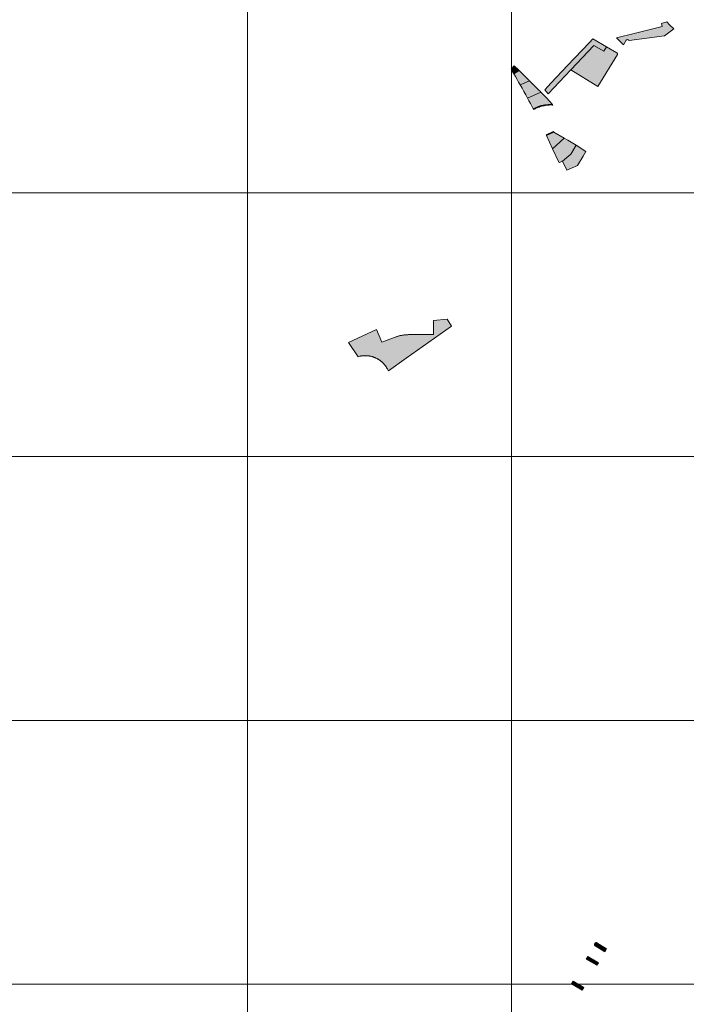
# Model space of a CAD drawing. Header units: metres. Extents: x 191568 to 204791, y 316774 to 325272.
# Tile 32 of 93: x 199559 to 199811, y 319818 to 320191. Entities that reach past the tile are written whole.
import ezdxf

# ---------------------------------------------------------------- set-up
doc = ezdxf.new("R2010")
doc.units = ezdxf.units.M
doc.layers.add('0-MEETLOCATIES-100x100m', color=1, linetype='Continuous', lineweight=13)
doc.layers.add('Gekoppeld_blokhaag', color=7, linetype='Continuous', lineweight=0)

# ---------------------------------------------------------------- blocks, each defined once
blk = doc.blocks.new('*U13')
at = {"layer": '0-MEETLOCATIES-100x100m'}
blk.add_lwpolyline([(-50, 50), (50, 50), (50, -50), (-50, -50)], close=True, dxfattribs=at)
blk = doc.blocks.new('*U14')
at = {"layer": '0-MEETLOCATIES-100x100m', "color": 0, "linetype": 'ByBlock', "lineweight": -2, "transparency": 16777216}
for p in [(1400, 2500), (1500, 2500), (1600, 2500), (1400, 2400), (1500, 2400), (1600, 2400), (1400, 2300), (1500, 2300), (1600, 2300), (1400, 2200), (1500, 2200), (1600, 2200), (1400, 2100), (1500, 2100), (1600, 2100)]:
    blk.add_blockref('*U13', p, dxfattribs=at)

msp = doc.modelspace()

# ---------------------------------------------------------------- hatches: boundary and pattern name
at = {"layer": 'Gekoppeld_blokhaag', "extrusion": (0, 0, -1)}
for points in [[(-199787.58, 320181.8), (-199788.62, 320183.48), (-199788.97, 320183.72), (-199789.34, 320183.66), (-199789.75, 320183.41), (-199803.2, 320185.18), (-199806.69, 320187.84), (-199806.7, 320187.85), (-199805.12, 320189.22), (-199803.98, 320190.43), (-199801.95, 320189.9), (-199802.24, 320188.74), (-199792.17, 320186.18), (-199784.88, 320184.42)], [(-199759.08, 320163.22), (-199767.63, 320172.28), (-199776.36, 320181.53), (-199780.08, 320179.33), (-199781.1, 320181.05), (-199776.03, 320184.05), (-199774.69, 320182.64), (-199766.41, 320173.95), (-199760.21, 320167.35), (-199757.78, 320164.64)], [(-199753.34, 320157.44), (-199755.19, 320158.32), (-199756.44, 320158.71), (-199757.72, 320158.99), (-199759.02, 320159.16), (-199760.33, 320159.2), (-199760.57, 320159.2), (-199759.53, 320160.38), (-199758.47, 320161.55), (-199757.39, 320162.69), (-199756.29, 320163.82), (-199751.23, 320161.49), (-199751.76, 320160.49), (-199752.29, 320159.47), (-199752.82, 320158.46)]]:
    msp.add_hatch(color=1, dxfattribs=at).paths.add_polyline_path(points)
at = {"layer": 'Gekoppeld_blokhaag'}
for points in [[(199767.63, 320172.28), (199777.87, 320165.99), (199785.29, 320178.06), (199785.3, 320178.45), (199785.08, 320178.69), (199781.1, 320181.05), (199780.08, 320179.33), (199776.36, 320181.53)], [(199745.85, 320171.02), (199747.76, 320172.25), (199746.2, 320173.79), (199744.95, 320172.5), (199745.4, 320171.76)], [(199746.03, 320170.72), (199746.63, 320169.7), (199747.23, 320168.67), (199747.82, 320167.65), (199748.41, 320166.62), (199751.98, 320168.08), (199748.01, 320172)], [(199748.41, 320166.62), (199749.13, 320165.34), (199749.84, 320164.07), (199750.54, 320162.78), (199751.23, 320161.49), (199756.29, 320163.82), (199755.96, 320164.15), (199755.63, 320164.48), (199751.98, 320168.08)], [(199760.57, 320159.2), (199760.33, 320159.2), (199759.02, 320159.16), (199757.72, 320158.99), (199756.44, 320158.71), (199755.19, 320158.32), (199753.34, 320157.44), (199753.47, 320157.19), (199753.67, 320157.3), (199753.87, 320157.41), (199754.08, 320157.52), (199754.28, 320157.62), (199754.49, 320157.72), (199754.7, 320157.82), (199754.92, 320157.91), (199755.13, 320158), (199755.35, 320158.08), (199755.56, 320158.17), (199755.78, 320158.24), (199756, 320158.32), (199756.22, 320158.39), (199756.45, 320158.45), (199756.67, 320158.51), (199756.89, 320158.57), (199757.12, 320158.62), (199757.35, 320158.67), (199757.57, 320158.72), (199757.8, 320158.76), (199758.03, 320158.8), (199758.26, 320158.83), (199758.49, 320158.86), (199758.72, 320158.89), (199758.95, 320158.91), (199759.18, 320158.92), (199759.41, 320158.94), (199759.64, 320158.95), (199759.87, 320158.95), (199760.11, 320158.95), (199760.34, 320158.95), (199760.57, 320158.94), (199760.8, 320158.93), (199760.68, 320159.07)], [(199769.59, 320143.66), (199766.47, 320145.62), (199765.14, 320146.41), (199760.72, 320142.3), (199763.02, 320137.28), (199763.32, 320137.1), (199764.46, 320137.6), (199767.64, 320140.33)], [(199764.46, 320137.6), (199766.15, 320134.28), (199770.1, 320136.02), (199772.34, 320139.56), (199773.34, 320141.3), (199769.59, 320143.66), (199767.64, 320140.33)], [(199706.3, 320071.87), (199706.04, 320071.87), (199705.78, 320071.86), (199705.52, 320071.85), (199705.26, 320071.84), (199705, 320071.82), (199704.74, 320071.79), (199704.48, 320071.76), (199704.23, 320071.73), (199703.97, 320071.69), (199703.71, 320071.65), (199703.46, 320071.6), (199703.2, 320071.55), (199702.95, 320071.49), (199702.7, 320071.43), (199702.44, 320071.37), (199702.19, 320071.3), (199701.94, 320071.23), (199701.7, 320071.15), (199701.45, 320071.07), (199701.2, 320070.98), (199700.96, 320070.89), (199695.95, 320068.98), (199693.94, 320073.85), (199683.29, 320068.84), (199687.02, 320063.5), (199687.66, 320063.7), (199687.83, 320063.73), (199687.99, 320063.76), (199688.16, 320063.79), (199688.32, 320063.81), (199688.49, 320063.83), (199688.66, 320063.85), (199688.82, 320063.87), (199688.99, 320063.88), (199689.16, 320063.89), (199689.33, 320063.9), (199689.49, 320063.9), (199689.66, 320063.91), (199689.83, 320063.9), (199690, 320063.9), (199690.16, 320063.89), (199690.33, 320063.88), (199690.5, 320063.87), (199690.67, 320063.85), (199690.83, 320063.83), (199691, 320063.81), (199691.17, 320063.79), (199691.33, 320063.76), (199691.5, 320063.73), (199691.66, 320063.69), (199691.82, 320063.66), (199691.99, 320063.62), (199692.15, 320063.57), (199692.31, 320063.53), (199692.47, 320063.48), (199692.63, 320063.43), (199692.79, 320063.38), (199692.95, 320063.32), (199693.11, 320063.26), (199693.26, 320063.2), (199693.42, 320063.13), (199693.57, 320063.07), (199693.72, 320063), (199693.87, 320062.92), (199694.02, 320062.85), (199694.17, 320062.77), (199694.32, 320062.69), (199694.47, 320062.61), (199694.61, 320062.52), (199694.75, 320062.43), (199694.89, 320062.34), (199695.03, 320062.25), (199695.17, 320062.15), (199695.31, 320062.05), (199695.44, 320061.95), (199695.57, 320061.85), (199695.7, 320061.75), (199695.83, 320061.64), (199695.96, 320061.53), (199696.09, 320061.42), (199696.21, 320061.3), (199696.33, 320061.19), (199696.45, 320061.07), (199696.57, 320060.95), (199696.68, 320060.82), (199696.79, 320060.7), (199696.9, 320060.57), (199697.01, 320060.45), (199697.12, 320060.32), (199697.22, 320060.18), (199697.32, 320060.05), (199697.42, 320059.91), (199697.52, 320059.78), (199697.61, 320059.64), (199697.7, 320059.5), (199697.79, 320059.35), (199697.88, 320059.21), (199697.96, 320059.07), (199698.52, 320058.2), (199705.19, 320062.9), (199722.42, 320075.03), (199720.7, 320077.73), (199715.55, 320077.21), (199715.55, 320071.87)], [(199781.02, 319838.79), (199781.12, 319838.98), (199777.5, 319841.3), (199777.49, 319841.3), (199777.49, 319841.31), (199777.48, 319841.31), (199777.47, 319841.32), (199777.46, 319841.32), (199777.46, 319841.33), (199777.45, 319841.33), (199777.44, 319841.33), (199777.44, 319841.34), (199777.43, 319841.34), (199777.42, 319841.35), (199777.41, 319841.35), (199777.41, 319841.35), (199777.4, 319841.35), (199777.39, 319841.36), (199777.38, 319841.36), (199777.37, 319841.36), (199777.37, 319841.37), (199777.36, 319841.37), (199777.35, 319841.37), (199777.34, 319841.37), (199777.33, 319841.37), (199777.33, 319841.38), (199777.32, 319841.38), (199777.31, 319841.38), (199777.3, 319841.38), (199777.29, 319841.38), (199777.28, 319841.38), (199777.28, 319841.38), (199777.27, 319841.38), (199777.26, 319841.39), (199777.25, 319841.39), (199777.24, 319841.39), (199777.23, 319841.39), (199777.23, 319841.39), (199777.22, 319841.39), (199777.21, 319841.39), (199777.2, 319841.39), (199777.19, 319841.39), (199777.18, 319841.38), (199777.18, 319841.38), (199777.17, 319841.38), (199777.16, 319841.38), (199777.15, 319841.38), (199777.14, 319841.38), (199777.14, 319841.38), (199777.13, 319841.38), (199777.12, 319841.37), (199777.11, 319841.37), (199777.1, 319841.37), (199777.09, 319841.37), (199777.09, 319841.37), (199777.08, 319841.36), (199777.07, 319841.36), (199777.06, 319841.36), (199777.06, 319841.35), (199777.05, 319841.35), (199777.04, 319841.35), (199777.03, 319841.35), (199777.02, 319841.34), (199777.02, 319841.34), (199777.01, 319841.33), (199777, 319841.33), (199777, 319841.33), (199776.99, 319841.32), (199776.98, 319841.32), (199776.97, 319841.31), (199776.97, 319841.31), (199776.96, 319841.3), (199776.95, 319841.3), (199776.95, 319841.3), (199776.94, 319841.29), (199776.93, 319841.29), (199776.93, 319841.28), (199776.92, 319841.27), (199776.91, 319841.27), (199776.91, 319841.26), (199776.9, 319841.26), (199776.9, 319841.25), (199776.89, 319841.25), (199776.88, 319841.24), (199776.88, 319841.23), (199776.87, 319841.23), (199776.87, 319841.22), (199776.86, 319841.22), (199776.86, 319841.21), (199776.85, 319841.2), (199776.85, 319841.2), (199776.84, 319841.19), (199776.84, 319841.18), (199776.83, 319841.18), (199776.83, 319841.17), (199776.82, 319841.16), (199776.59, 319840.74), (199776.59, 319840.74), (199776.59, 319840.73), (199776.58, 319840.72), (199776.58, 319840.71), (199776.58, 319840.7), (199776.58, 319840.69), (199776.58, 319840.68), (199776.57, 319840.68), (199776.57, 319840.67), (199776.57, 319840.66), (199776.57, 319840.65), (199776.57, 319840.64), (199776.57, 319840.63), (199776.57, 319840.62), (199776.57, 319840.61), (199776.57, 319840.6), (199776.57, 319840.59), (199776.57, 319840.59), (199776.57, 319840.58), (199776.57, 319840.57), (199776.57, 319840.56), (199776.57, 319840.55), (199776.57, 319840.54), (199776.57, 319840.53), (199776.57, 319840.52), (199776.57, 319840.51), (199776.57, 319840.5), (199776.57, 319840.5), (199776.58, 319840.49), (199776.58, 319840.48), (199776.58, 319840.47), (199776.58, 319840.46), (199776.58, 319840.45), (199776.59, 319840.44), (199776.59, 319840.43), (199776.59, 319840.43), (199776.59, 319840.42), (199776.6, 319840.41), (199776.6, 319840.4), (199776.6, 319840.39), (199776.61, 319840.38), (199776.61, 319840.38), (199776.62, 319840.37), (199776.62, 319840.36), (199776.62, 319840.35), (199776.63, 319840.34), (199776.63, 319840.34), (199776.64, 319840.33), (199776.64, 319840.32), (199776.65, 319840.31), (199776.65, 319840.31), (199776.66, 319840.3), (199776.66, 319840.29), (199776.67, 319840.28), (199776.67, 319840.28), (199776.68, 319840.27), (199776.68, 319840.26), (199776.69, 319840.25), (199776.69, 319840.25), (199776.7, 319840.24), (199776.71, 319840.23), (199776.71, 319840.23), (199776.72, 319840.22), (199776.73, 319840.22), (199776.73, 319840.21), (199776.74, 319840.2), (199776.75, 319840.2), (199776.75, 319840.19), (199776.76, 319840.19), (199776.77, 319840.18), (199776.77, 319840.18), (199776.78, 319840.17), (199776.79, 319840.16), (199776.8, 319840.16), (199776.8, 319840.15), (199776.81, 319840.15), (199780.52, 319837.92)]]:
    msp.add_hatch(color=1, dxfattribs=at).paths.add_polyline_path(points)

# ---------------------------------------------------------------- linework, layer by layer
at = {"layer": 'Gekoppeld_blokhaag', "color": 1, "flags": 128}
for points in [[(199787.58, 320181.8), (199788.62, 320183.48), (199788.97, 320183.72), (199789.34, 320183.66), (199789.75, 320183.41), (199803.2, 320185.18), (199806.69, 320187.84), (199806.7, 320187.85), (199805.12, 320189.22), (199803.98, 320190.43), (199801.95, 320189.9), (199802.24, 320188.74), (199792.17, 320186.18), (199784.88, 320184.42)], [(199759.08, 320163.22), (199767.63, 320172.28), (199776.36, 320181.53), (199780.08, 320179.33), (199781.1, 320181.05), (199776.03, 320184.05), (199774.69, 320182.64), (199766.41, 320173.95), (199760.21, 320167.35), (199757.78, 320164.64)], [(199767.63, 320172.28), (199777.87, 320165.99), (199785.29, 320178.06), (199785.3, 320178.45), (199785.08, 320178.69), (199781.1, 320181.05), (199780.08, 320179.33), (199776.36, 320181.53)], [(199745.85, 320171.02), (199747.76, 320172.25), (199746.2, 320173.79), (199744.95, 320172.5), (199745.4, 320171.76)], [(199745.85, 320171.02), (199746.03, 320170.72), (199748.01, 320172), (199747.76, 320172.25)], [(199746.03, 320170.72), (199746.63, 320169.7), (199747.23, 320168.67), (199747.82, 320167.65), (199748.41, 320166.62), (199748.41, 320166.62), (199751.98, 320168.08), (199748.01, 320172), (199746.03, 320170.72)], [(199748.41, 320166.62), (199749.13, 320165.34), (199749.84, 320164.07), (199750.54, 320162.78), (199751.23, 320161.49), (199751.23, 320161.49), (199756.29, 320163.82), (199755.96, 320164.15), (199755.63, 320164.48), (199751.98, 320168.08), (199748.41, 320166.62)], [(199753.34, 320157.44), (199755.19, 320158.32), (199756.44, 320158.71), (199757.72, 320158.99), (199759.02, 320159.16), (199760.33, 320159.2), (199760.57, 320159.2), (199760.57, 320159.2), (199759.53, 320160.38), (199758.47, 320161.55), (199757.39, 320162.69), (199756.29, 320163.82), (199756.29, 320163.82), (199751.23, 320161.49), (199751.23, 320161.49), (199751.76, 320160.49), (199752.29, 320159.47), (199752.82, 320158.46), (199753.34, 320157.44)], [(199760.57, 320159.2), (199760.33, 320159.2), (199759.02, 320159.16), (199757.72, 320158.99), (199756.44, 320158.71), (199755.19, 320158.32), (199753.34, 320157.44), (199753.47, 320157.19), (199753.47, 320157.19), (199753.67, 320157.3), (199753.87, 320157.41), (199754.08, 320157.52), (199754.28, 320157.62), (199754.49, 320157.72), (199754.7, 320157.82), (199754.92, 320157.91), (199755.13, 320158), (199755.35, 320158.08), (199755.56, 320158.17), (199755.78, 320158.24), (199756, 320158.32), (199756.22, 320158.39), (199756.45, 320158.45), (199756.67, 320158.51), (199756.89, 320158.57), (199757.12, 320158.62), (199757.35, 320158.67), (199757.57, 320158.72), (199757.8, 320158.76), (199758.03, 320158.8), (199758.26, 320158.83), (199758.49, 320158.86), (199758.72, 320158.89), (199758.95, 320158.91), (199759.18, 320158.92), (199759.41, 320158.94), (199759.64, 320158.95), (199759.87, 320158.95), (199760.11, 320158.95), (199760.34, 320158.95), (199760.57, 320158.94), (199760.8, 320158.93), (199760.8, 320158.93), (199760.68, 320159.07)], [(199761.23, 320148.7), (199760.87, 320148.92), (199758.27, 320147.64), (199758.42, 320147.32)], [(199760.72, 320142.3), (199765.14, 320146.41), (199761.23, 320148.7), (199758.42, 320147.32)], [(199769.59, 320143.66), (199766.47, 320145.62), (199765.14, 320146.41), (199760.72, 320142.3), (199763.02, 320137.28), (199763.32, 320137.1), (199764.46, 320137.6), (199767.64, 320140.33)], [(199764.46, 320137.6), (199766.15, 320134.28), (199770.1, 320136.02), (199772.34, 320139.56), (199773.34, 320141.3), (199769.59, 320143.66), (199767.64, 320140.33)], [(199706.3, 320071.87), (199706.04, 320071.87), (199705.78, 320071.86), (199705.52, 320071.85), (199705.26, 320071.84), (199705, 320071.82), (199704.74, 320071.79), (199704.48, 320071.76), (199704.23, 320071.73), (199703.97, 320071.69), (199703.71, 320071.65), (199703.46, 320071.6), (199703.2, 320071.55), (199702.95, 320071.49), (199702.7, 320071.43), (199702.44, 320071.37), (199702.19, 320071.3), (199701.94, 320071.23), (199701.7, 320071.15), (199701.45, 320071.07), (199701.2, 320070.98), (199700.96, 320070.89), (199700.96, 320070.89), (199695.95, 320068.98), (199693.94, 320073.85), (199683.29, 320068.84), (199687.02, 320063.5), (199687.66, 320063.7), (199687.66, 320063.7), (199687.83, 320063.73), (199687.99, 320063.76), (199688.16, 320063.79), (199688.32, 320063.81), (199688.49, 320063.83), (199688.66, 320063.85), (199688.82, 320063.87), (199688.99, 320063.88), (199689.16, 320063.89), (199689.33, 320063.9), (199689.49, 320063.9), (199689.66, 320063.91), (199689.83, 320063.9), (199690, 320063.9), (199690.16, 320063.89), (199690.33, 320063.88), (199690.5, 320063.87), (199690.67, 320063.85), (199690.83, 320063.83), (199691, 320063.81), (199691.17, 320063.79), (199691.33, 320063.76), (199691.5, 320063.73), (199691.66, 320063.69), (199691.82, 320063.66), (199691.99, 320063.62), (199692.15, 320063.57), (199692.31, 320063.53), (199692.47, 320063.48), (199692.63, 320063.43), (199692.79, 320063.38), (199692.95, 320063.32), (199693.11, 320063.26), (199693.26, 320063.2), (199693.42, 320063.13), (199693.57, 320063.07), (199693.72, 320063), (199693.87, 320062.92), (199694.02, 320062.85), (199694.17, 320062.77), (199694.32, 320062.69), (199694.47, 320062.61), (199694.61, 320062.52), (199694.75, 320062.43), (199694.89, 320062.34), (199695.03, 320062.25), (199695.17, 320062.15), (199695.31, 320062.05), (199695.44, 320061.95), (199695.57, 320061.85), (199695.7, 320061.75), (199695.83, 320061.64), (199695.96, 320061.53), (199696.09, 320061.42), (199696.21, 320061.3), (199696.33, 320061.19), (199696.45, 320061.07), (199696.57, 320060.95), (199696.68, 320060.82), (199696.79, 320060.7), (199696.9, 320060.57), (199697.01, 320060.45), (199697.12, 320060.32), (199697.22, 320060.18), (199697.32, 320060.05), (199697.42, 320059.91), (199697.52, 320059.78), (199697.61, 320059.64), (199697.7, 320059.5), (199697.79, 320059.35), (199697.88, 320059.21), (199697.96, 320059.07), (199697.96, 320059.07), (199698.52, 320058.2), (199705.19, 320062.9), (199722.42, 320075.03), (199720.7, 320077.73), (199715.55, 320077.21), (199715.55, 320071.87)], [(199781.02, 319838.79), (199781.12, 319838.98), (199777.5, 319841.3), (199777.5, 319841.3), (199777.49, 319841.3), (199777.49, 319841.31), (199777.48, 319841.31), (199777.47, 319841.32), (199777.46, 319841.32), (199777.46, 319841.33), (199777.45, 319841.33), (199777.44, 319841.33), (199777.44, 319841.34), (199777.43, 319841.34), (199777.42, 319841.35), (199777.41, 319841.35), (199777.41, 319841.35), (199777.4, 319841.35), (199777.39, 319841.36), (199777.38, 319841.36), (199777.37, 319841.36), (199777.37, 319841.37), (199777.36, 319841.37), (199777.35, 319841.37), (199777.34, 319841.37), (199777.33, 319841.37), (199777.33, 319841.38), (199777.32, 319841.38), (199777.31, 319841.38), (199777.3, 319841.38), (199777.29, 319841.38), (199777.28, 319841.38), (199777.28, 319841.38), (199777.27, 319841.38), (199777.26, 319841.39), (199777.25, 319841.39), (199777.24, 319841.39), (199777.23, 319841.39), (199777.23, 319841.39), (199777.22, 319841.39), (199777.21, 319841.39), (199777.2, 319841.39), (199777.19, 319841.39), (199777.18, 319841.38), (199777.18, 319841.38), (199777.17, 319841.38), (199777.16, 319841.38), (199777.15, 319841.38), (199777.14, 319841.38), (199777.14, 319841.38), (199777.13, 319841.38), (199777.12, 319841.37), (199777.11, 319841.37), (199777.1, 319841.37), (199777.09, 319841.37), (199777.09, 319841.37), (199777.08, 319841.36), (199777.07, 319841.36), (199777.06, 319841.36), (199777.06, 319841.35), (199777.05, 319841.35), (199777.04, 319841.35), (199777.03, 319841.35), (199777.02, 319841.34), (199777.02, 319841.34), (199777.01, 319841.33), (199777, 319841.33), (199777, 319841.33), (199776.99, 319841.32), (199776.98, 319841.32), (199776.97, 319841.31), (199776.97, 319841.31), (199776.96, 319841.3), (199776.95, 319841.3), (199776.95, 319841.3), (199776.94, 319841.29), (199776.93, 319841.29), (199776.93, 319841.28), (199776.92, 319841.27), (199776.91, 319841.27), (199776.91, 319841.26), (199776.9, 319841.26), (199776.9, 319841.25), (199776.89, 319841.25), (199776.88, 319841.24), (199776.88, 319841.23), (199776.87, 319841.23), (199776.87, 319841.22), (199776.86, 319841.22), (199776.86, 319841.21), (199776.85, 319841.2), (199776.85, 319841.2), (199776.84, 319841.19), (199776.84, 319841.18), (199776.83, 319841.18), (199776.83, 319841.17), (199776.82, 319841.16), (199776.82, 319841.16), (199776.59, 319840.74), (199776.59, 319840.74), (199776.59, 319840.74), (199776.59, 319840.73), (199776.58, 319840.72), (199776.58, 319840.71), (199776.58, 319840.7), (199776.58, 319840.69), (199776.58, 319840.68), (199776.57, 319840.68), (199776.57, 319840.67), (199776.57, 319840.66), (199776.57, 319840.65), (199776.57, 319840.64), (199776.57, 319840.63), (199776.57, 319840.62), (199776.57, 319840.61), (199776.57, 319840.6), (199776.57, 319840.59), (199776.57, 319840.59), (199776.57, 319840.58), (199776.57, 319840.57), (199776.57, 319840.56), (199776.57, 319840.55), (199776.57, 319840.54), (199776.57, 319840.53), (199776.57, 319840.52), (199776.57, 319840.51), (199776.57, 319840.5), (199776.57, 319840.5), (199776.58, 319840.49), (199776.58, 319840.48), (199776.58, 319840.47), (199776.58, 319840.46), (199776.58, 319840.45), (199776.59, 319840.44), (199776.59, 319840.43), (199776.59, 319840.43), (199776.59, 319840.42), (199776.6, 319840.41), (199776.6, 319840.4), (199776.6, 319840.39), (199776.61, 319840.38), (199776.61, 319840.38), (199776.62, 319840.37), (199776.62, 319840.36), (199776.62, 319840.35), (199776.63, 319840.34), (199776.63, 319840.34), (199776.64, 319840.33), (199776.64, 319840.32), (199776.65, 319840.31), (199776.65, 319840.31), (199776.66, 319840.3), (199776.66, 319840.29), (199776.67, 319840.28), (199776.67, 319840.28), (199776.68, 319840.27), (199776.68, 319840.26), (199776.69, 319840.25), (199776.69, 319840.25), (199776.7, 319840.24), (199776.71, 319840.23), (199776.71, 319840.23), (199776.72, 319840.22), (199776.73, 319840.22), (199776.73, 319840.21), (199776.74, 319840.2), (199776.75, 319840.2), (199776.75, 319840.19), (199776.76, 319840.19), (199776.77, 319840.18), (199776.77, 319840.18), (199776.78, 319840.17), (199776.79, 319840.16), (199776.8, 319840.16), (199776.8, 319840.15), (199776.81, 319840.15), (199776.81, 319840.15), (199780.52, 319837.92)], [(199778.07, 319833.76), (199774.07, 319836.15), (199773.48, 319835.1), (199777.44, 319832.76)], [(199772.51, 319824.37), (199768.53, 319826.74), (199767.89, 319825.72), (199771.88, 319823.35)]]:
    msp.add_lwpolyline(points, close=True, dxfattribs=at)
at = {"layer": 'Gekoppeld_blokhaag', "color": 1, "extrusion": (0, 0, -1)}
for points in [[(-199745.85, 320171.02), (-199746.03, 320170.72), (-199747.76, 320172.25), (-199748.01, 320172)], [(-199761.23, 320148.7), (-199760.87, 320148.92), (-199758.42, 320147.32), (-199758.27, 320147.64)], [(-199760.72, 320142.3), (-199765.14, 320146.41), (-199758.42, 320147.32), (-199761.23, 320148.7)]]:
    msp.add_solid(points, dxfattribs=at)
at = {"layer": 'Gekoppeld_blokhaag', "color": 1}
for points in [[(199778.07, 319833.76), (199774.07, 319836.15), (199777.44, 319832.76), (199773.48, 319835.1)], [(199772.51, 319824.37), (199768.53, 319826.74), (199771.88, 319823.35), (199767.89, 319825.72)]]:
    msp.add_solid(points, dxfattribs=at)

# ---------------------------------------------------------------- block references
at = {"layer": '0-MEETLOCATIES-100x100m'}
msp.add_blockref('*U14', (198195.07, 317675.64), dxfattribs=at)

doc.saveas('drawing.dxf')
